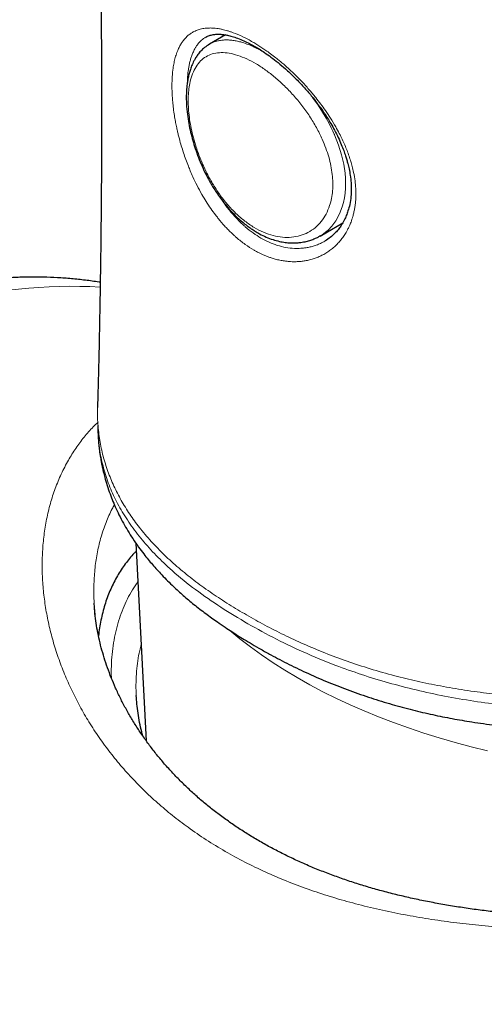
# Model space of a CAD drawing. Header units: millimetres. Extents: x 8 to 1352, y 12 to 1248.
# Tile 82 of 119: x 1211 to 1220, y 467 to 487. Entities that reach past the tile are written whole.
import ezdxf

# ---------------------------------------------------------------- set-up
doc = ezdxf.new("R2010")
doc.units = ezdxf.units.MM

msp = doc.modelspace()

# ---------------------------------------------------------------- linework, layer by layer
at = {"color": 7, "linetype": 'Continuous', "lineweight": 30}
for p, q in [((1215.053, 486.963), (1214.726, 486.774)), ((1214.719, 486.769), (1214.726, 486.773)), ((1216.976, 482.876), (1217.437, 483.143)), ((1216.975, 482.878), (1216.967, 482.873)), ((1213.229, 476.637), (1213.442, 472.616)), ((1213.238, 473.536), (1213.239, 473.531))]:
    msp.add_line(p, q, dxfattribs=at)
at = {"color": 252, "linetype": 'Continuous', "lineweight": 0, "flags": 128}
for points in [[(1216.812, 485.706), (1216.825, 485.689), (1216.936, 485.533), (1217.027, 485.392), (1217.101, 485.268), (1217.159, 485.162), (1217.203, 485.075), (1217.235, 485.008), (1217.256, 484.962), (1217.264, 484.944), (1217.266, 484.939), (1217.267, 484.937), (1217.268, 484.936), (1217.268, 484.935), (1217.268, 484.935), (1217.268, 484.935), (1217.268, 484.935), (1217.268, 484.935), (1217.268, 484.935), (1217.268, 484.935), (1217.35, 484.725), (1217.413, 484.524), (1217.457, 484.334), (1217.483, 484.156), (1217.492, 484.052), (1217.495, 483.949), (1217.493, 483.848), (1217.485, 483.749), (1217.472, 483.652), (1217.452, 483.557), (1217.427, 483.466), (1217.373, 483.325), (1217.294, 483.182), (1217.276, 483.155), (1217.256, 483.127), (1217.235, 483.1), (1217.213, 483.073), (1217.189, 483.047), (1217.164, 483.022), (1217.138, 482.997), (1217.111, 482.972), (1217.016, 482.901), (1216.975, 482.878)], [(1220.38, 472.416), (1220.049, 472.497), (1219.722, 472.584), (1219.4, 472.677), (1219.083, 472.775), (1218.772, 472.879), (1218.466, 472.989), (1218.167, 473.104), (1217.873, 473.224), (1217.587, 473.35), (1217.307, 473.48), (1217.034, 473.616), (1216.769, 473.756), (1216.511, 473.901), (1216.261, 474.051), (1216.019, 474.205), (1215.786, 474.363), (1215.562, 474.525), (1215.346, 474.692), (1215.139, 474.862), (1215.133, 474.867)]]:
    msp.add_lwpolyline(points, dxfattribs=at)
at = {"color": 252, "linetype": 'Continuous', "lineweight": 0}
msp.add_arc((1211.947, 471.16), 10.694, 87.0144, 122.5496, dxfattribs=at)
at = {"color": 7, "linetype": 'Continuous', "lineweight": 30}
for points, knots in [([(1238.67, 484.16), (1238.67, 484.212), (1238.667, 484.392), (1238.662, 484.707), (1238.655, 485.105), (1238.647, 485.512), (1238.638, 485.923), (1238.627, 486.372), (1238.614, 486.859), (1238.599, 487.385), (1238.583, 487.911), (1238.565, 488.439), (1238.546, 488.963), (1238.526, 489.479), (1238.503, 490.026), (1238.477, 490.597), (1238.45, 491.186), (1238.427, 491.627), (1238.412, 491.931), (1238.402, 492.107), (1238.393, 492.273), (1238.385, 492.423), (1238.378, 492.549), (1238.373, 492.651), (1238.368, 492.729), (1238.365, 492.787), (1238.362, 492.839), (1238.359, 492.893), (1238.355, 492.958), (1238.351, 493.033), (1238.345, 493.139), (1238.336, 493.279), (1238.326, 493.461), (1238.31, 493.715), (1238.29, 494.041), (1238.264, 494.44), (1238.237, 494.863), (1238.206, 495.311), (1238.173, 495.784), (1238.137, 496.281), (1238.096, 496.822), (1238.05, 497.408), (1237.999, 498.04), (1237.943, 498.701), (1237.882, 499.392), (1237.817, 500.111), (1237.745, 500.86), (1237.669, 501.637), (1237.586, 502.444), (1237.497, 503.278), (1237.408, 504.077), (1237.321, 504.833), (1237.238, 505.535), (1237.153, 506.234), (1237.066, 506.925), (1236.953, 507.804), (1236.811, 508.864), (1236.639, 510.094), (1236.464, 511.292), (1236.287, 512.457), (1236.109, 513.589), (1235.933, 514.669), (1235.76, 515.698), (1235.59, 516.678), (1235.421, 517.629), (1235.253, 518.553), (1235.112, 519.304), (1235.001, 519.891), (1234.918, 520.321), (1234.836, 520.742), (1234.761, 521.122), (1234.695, 521.453), (1234.639, 521.734), (1234.587, 521.993), (1234.537, 522.242), (1234.488, 522.481), (1234.443, 522.704), (1234.403, 522.896), (1234.369, 523.058), (1234.342, 523.19), (1234.323, 523.282), (1234.311, 523.341), (1234.303, 523.375), (1234.296, 523.409), (1234.287, 523.454), (1234.273, 523.519), (1234.252, 523.622), (1234.222, 523.764), (1234.183, 523.946), (1234.138, 524.159), (1234.086, 524.404), (1234.026, 524.681), (1233.96, 524.987), (1233.888, 525.321), (1233.811, 525.671), (1233.73, 526.035), (1233.646, 526.412), (1233.556, 526.81), (1233.462, 527.222), (1233.367, 527.638), (1233.271, 528.051), (1233.121, 528.693), (1232.916, 529.552), (1232.665, 530.581), (1232.425, 531.543), (1232.197, 532.439), (1231.971, 533.309), (1231.746, 534.159), (1231.521, 534.997), (1231.291, 535.836), (1231.055, 536.682), (1230.811, 537.541), (1230.559, 538.413), (1230.358, 539.095), (1230.212, 539.586), (1230.123, 539.882), (1230.033, 540.179), (1229.943, 540.477), (1229.851, 540.777), (1229.759, 541.078), (1229.668, 541.373), (1229.579, 541.658), (1229.496, 541.924), (1229.419, 542.168), (1229.351, 542.385), (1229.29, 542.577), (1229.237, 542.742), (1229.195, 542.876), (1229.161, 542.981), (1229.136, 543.06), (1229.115, 543.124), (1229.096, 543.183), (1229.073, 543.256), (1229.041, 543.353), (1229.001, 543.48), (1228.954, 543.625), (1228.901, 543.786), (1228.844, 543.963), (1228.779, 544.16), (1228.708, 544.377), (1228.63, 544.613), (1228.539, 544.888), (1228.433, 545.205), (1228.312, 545.566), (1228.181, 545.954), (1228.043, 546.357), (1227.86, 546.892), (1227.635, 547.539), (1227.373, 548.281), (1227.122, 548.984), (1226.88, 549.651), (1226.646, 550.29), (1226.418, 550.902), (1226.199, 551.487), (1226.001, 552.009), (1225.824, 552.47), (1225.665, 552.881), (1225.505, 553.292), (1225.339, 553.713), (1225.168, 554.147), (1224.977, 554.625), (1224.766, 555.148), (1224.533, 555.719), (1224.29, 556.307), (1224.037, 556.912), (1223.776, 557.53), (1223.505, 558.161), (1223.227, 558.803), (1222.937, 559.46), (1222.666, 560.067), (1222.418, 560.617), (1222.199, 561.099), (1221.985, 561.565), (1221.778, 562.014), (1221.579, 562.443), (1221.388, 562.853), (1221.206, 563.244), (1221.031, 563.62), (1220.863, 563.979), (1220.703, 564.324), (1220.55, 564.653), (1220.405, 564.967), (1220.283, 565.231), (1220.182, 565.448), (1220.102, 565.622), (1220.024, 565.789), (1219.951, 565.947), (1219.881, 566.098), (1219.817, 566.237), (1219.76, 566.361), (1219.72, 566.447), (1219.694, 566.502), (1219.678, 566.536), (1219.66, 566.575), (1219.635, 566.63), (1219.594, 566.718), (1219.54, 566.833), (1219.477, 566.968), (1219.413, 567.105), (1219.349, 567.241), (1219.286, 567.377), (1219.223, 567.512), (1219.136, 567.696), (1219.023, 567.935), (1218.88, 568.238), (1218.728, 568.559), (1218.565, 568.899), (1218.392, 569.257), (1218.212, 569.628), (1218.025, 570.009), (1217.832, 570.399), (1217.635, 570.794), (1217.436, 571.186), (1217.239, 571.573), (1217.043, 571.953), (1216.847, 572.327), (1216.616, 572.764), (1216.449, 573.075), (1216.347, 573.264)], [0, 0, 0, 0, 0.001513, 0.005179, 0.009041, 0.012983, 0.016934, 0.020894, 0.025958, 0.031037, 0.036131, 0.041239, 0.046363, 0.05141, 0.056272, 0.062345, 0.0681, 0.073536, 0.075295, 0.077018, 0.078698, 0.080188, 0.08143, 0.082423, 0.083168, 0.083722, 0.084152, 0.084685, 0.08532, 0.086057, 0.086897, 0.088424, 0.090205, 0.092238, 0.095908, 0.099827, 0.103994, 0.108411, 0.113078, 0.117995, 0.123163, 0.129138, 0.135418, 0.142004, 0.148895, 0.156094, 0.163601, 0.171417, 0.179544, 0.187981, 0.19673, 0.203824, 0.211041, 0.21819, 0.225259, 0.232248, 0.245266, 0.257996, 0.270437, 0.282586, 0.294443, 0.306005, 0.316636, 0.327003, 0.337104, 0.346939, 0.356507, 0.36118, 0.365785, 0.370324, 0.374759, 0.378013, 0.381036, 0.383827, 0.386386, 0.389129, 0.391542, 0.393626, 0.39538, 0.396803, 0.397897, 0.398365, 0.398729, 0.399014, 0.399475, 0.400182, 0.401113, 0.402821, 0.404798, 0.407045, 0.409753, 0.41277, 0.416098, 0.419736, 0.423684, 0.427543, 0.431658, 0.436031, 0.440621, 0.445205, 0.449747, 0.454245, 0.466394, 0.478215, 0.488493, 0.498506, 0.508255, 0.517739, 0.527195, 0.536621, 0.546231, 0.556025, 0.566, 0.576153, 0.579543, 0.582952, 0.58638, 0.589827, 0.593292, 0.596777, 0.600269, 0.603558, 0.606705, 0.609546, 0.612081, 0.614312, 0.616238, 0.617859, 0.619005, 0.619928, 0.62063, 0.62126, 0.622004, 0.623188, 0.624668, 0.626446, 0.628284, 0.630359, 0.632671, 0.635218, 0.638001, 0.641019, 0.64495, 0.649217, 0.65382, 0.658711, 0.663574, 0.672872, 0.681836, 0.690163, 0.698182, 0.705895, 0.713302, 0.720406, 0.727209, 0.732343, 0.737295, 0.742287, 0.747455, 0.752799, 0.758316, 0.765164, 0.772259, 0.779597, 0.787177, 0.794994, 0.802901, 0.811033, 0.819386, 0.827957, 0.8343, 0.840521, 0.846528, 0.852321, 0.857903, 0.863181, 0.868257, 0.873132, 0.87781, 0.88229, 0.886575, 0.890664, 0.89456, 0.896909, 0.899182, 0.901379, 0.90349, 0.905395, 0.907346, 0.908961, 0.910241, 0.910728, 0.91114, 0.911558, 0.912264, 0.913283, 0.914994, 0.916787, 0.918572, 0.920346, 0.922111, 0.923867, 0.925612, 0.929306, 0.933245, 0.937436, 0.941877, 0.946568, 0.951507, 0.956452, 0.961622, 0.9669, 0.972111, 0.977255, 0.982335, 0.987351, 0.992306, 1, 1, 1, 1]), ([(1199.95, 554.514), (1199.951, 554.51), (1200.024, 554.33), (1200.169, 553.963), (1200.388, 553.406), (1200.617, 552.816), (1200.852, 552.205), (1201.087, 551.584), (1201.315, 550.975), (1201.536, 550.38), (1201.748, 549.799), (1201.967, 549.195), (1202.19, 548.571), (1202.416, 547.929), (1202.633, 547.307), (1202.839, 546.706), (1203.009, 546.207), (1203.144, 545.805), (1203.247, 545.496), (1203.348, 545.193), (1203.445, 544.898), (1203.54, 544.609), (1203.631, 544.33), (1203.716, 544.068), (1203.792, 543.831), (1203.859, 543.621), (1203.917, 543.44), (1203.966, 543.288), (1204.003, 543.169), (1204.031, 543.082), (1204.05, 543.022), (1204.066, 542.971), (1204.083, 542.916), (1204.11, 542.83), (1204.148, 542.709), (1204.196, 542.557), (1204.248, 542.391), (1204.304, 542.211), (1204.364, 542.018), (1204.433, 541.794), (1204.511, 541.54), (1204.598, 541.252), (1204.692, 540.944), (1204.79, 540.617), (1204.904, 540.237), (1205.032, 539.804), (1205.174, 539.317), (1205.335, 538.762), (1205.513, 538.136), (1205.711, 537.433), (1205.914, 536.698), (1206.122, 535.93), (1206.334, 535.135), (1206.549, 534.313), (1206.767, 533.463), (1206.988, 532.58), (1207.212, 531.665), (1207.439, 530.716), (1207.669, 529.734), (1207.9, 528.718), (1208.102, 527.803), (1208.276, 526.996), (1208.421, 526.314), (1208.561, 525.64), (1208.695, 524.983), (1208.824, 524.341), (1208.947, 523.713), (1209.066, 523.102), (1209.177, 522.513), (1209.283, 521.947), (1209.382, 521.404), (1209.476, 520.885), (1209.566, 520.374), (1209.654, 519.873), (1209.738, 519.384), (1209.815, 518.924), (1209.887, 518.493), (1209.951, 518.103), (1210.008, 517.751), (1210.059, 517.436), (1210.105, 517.146), (1210.147, 516.88), (1210.184, 516.639), (1210.217, 516.424), (1210.245, 516.247), (1210.266, 516.107), (1210.282, 516), (1210.297, 515.9), (1210.313, 515.797), (1210.33, 515.681), (1210.35, 515.55), (1210.376, 515.377), (1210.409, 515.155), (1210.449, 514.879), (1210.494, 514.569), (1210.543, 514.226), (1210.596, 513.849), (1210.652, 513.448), (1210.71, 513.023), (1210.77, 512.576), (1210.833, 512.098), (1210.899, 511.59), (1210.965, 511.069), (1211.031, 510.537), (1211.096, 509.997), (1211.163, 509.436), (1211.23, 508.857), (1211.296, 508.26), (1211.364, 507.646), (1211.439, 506.931), (1211.523, 506.11), (1211.614, 505.177), (1211.703, 504.21), (1211.789, 503.226), (1211.872, 502.225), (1211.95, 501.209), (1212.026, 500.16), (1212.099, 499.08), (1212.167, 497.966), (1212.23, 496.842), (1212.288, 495.709), (1212.34, 494.567), (1212.386, 493.395), (1212.427, 492.193), (1212.463, 490.961), (1212.491, 489.697), (1212.513, 488.403), (1212.527, 487.077), (1212.533, 485.719), (1212.531, 484.338), (1212.52, 482.934), (1212.499, 481.507), (1212.476, 480.323), (1212.456, 479.613), (1212.45, 479.391)], [0, 0, 0, 0, 0.00017, 0.008508, 0.017213, 0.026285, 0.036088, 0.045718, 0.055109, 0.064261, 0.073173, 0.081845, 0.091936, 0.101681, 0.111081, 0.120136, 0.128845, 0.133582, 0.138209, 0.142728, 0.147138, 0.15144, 0.155632, 0.159581, 0.163101, 0.1662, 0.168878, 0.171135, 0.172971, 0.174118, 0.175006, 0.175636, 0.176361, 0.177427, 0.179457, 0.181697, 0.184138, 0.186781, 0.189625, 0.192671, 0.196591, 0.200801, 0.205301, 0.210091, 0.215102, 0.221894, 0.228948, 0.236265, 0.245934, 0.256027, 0.266543, 0.277482, 0.288845, 0.300417, 0.312398, 0.324788, 0.337587, 0.350795, 0.364413, 0.378441, 0.392878, 0.402163, 0.411585, 0.420806, 0.429721, 0.438329, 0.4469, 0.455143, 0.463059, 0.470647, 0.477907, 0.48484, 0.491445, 0.498332, 0.504822, 0.510916, 0.516612, 0.521912, 0.526385, 0.53053, 0.534347, 0.537836, 0.540997, 0.543829, 0.546292, 0.547937, 0.549327, 0.550523, 0.551852, 0.553365, 0.555069, 0.556967, 0.560142, 0.563745, 0.567776, 0.572233, 0.577118, 0.582431, 0.587831, 0.593612, 0.599773, 0.606314, 0.613235, 0.619858, 0.626793, 0.633971, 0.641358, 0.648953, 0.656756, 0.664767, 0.676123, 0.687873, 0.700017, 0.712555, 0.724837, 0.737475, 0.75047, 0.763822, 0.777532, 0.791599, 0.80519, 0.8191, 0.833328, 0.847875, 0.86274, 0.877925, 0.893428, 0.909252, 0.925394, 0.941857, 0.958338, 0.975128, 0.992227, 1, 1, 1, 1]), ([(1214.655, 486.919), (1214.677, 486.93), (1214.719, 486.951), (1214.794, 486.969), (1214.874, 486.978), (1214.951, 486.976), (1215.024, 486.968), (1215.1, 486.955), (1215.19, 486.933), (1215.301, 486.897), (1215.419, 486.848), (1215.532, 486.793), (1215.636, 486.737), (1215.74, 486.675), (1215.853, 486.601), (1215.982, 486.509), (1216.124, 486.399), (1216.282, 486.264), (1216.449, 486.108), (1216.619, 485.933), (1216.778, 485.752), (1216.927, 485.565), (1217.066, 485.369), (1217.18, 485.187), (1217.273, 485.023), (1217.345, 484.879), (1217.406, 484.741), (1217.455, 484.618), (1217.491, 484.515), (1217.518, 484.426), (1217.543, 484.337), (1217.568, 484.232), (1217.592, 484.101), (1217.608, 483.957), (1217.612, 483.814), (1217.604, 483.666), (1217.582, 483.523), (1217.553, 483.412), (1217.527, 483.337), (1217.509, 483.29), (1217.49, 483.244), (1217.466, 483.195), (1217.435, 483.138), (1217.394, 483.072), (1217.34, 482.999), (1217.269, 482.921), (1217.184, 482.844), (1217.116, 482.8), (1217.082, 482.778)], [0, 0, 0, 0, 0.030747, 0.057675, 0.080811, 0.101256, 0.119578, 0.13599, 0.157267, 0.181535, 0.207218, 0.229625, 0.248429, 0.266491, 0.287199, 0.310568, 0.336614, 0.363617, 0.396612, 0.428751, 0.459999, 0.490532, 0.521572, 0.55331, 0.574888, 0.596812, 0.618264, 0.636819, 0.65232, 0.664768, 0.676859, 0.693105, 0.713543, 0.737942, 0.762022, 0.784075, 0.813387, 0.838902, 0.848688, 0.858276, 0.867668, 0.877563, 0.890413, 0.906424, 0.925597, 0.947944, 0.973489, 1, 1, 1, 1]), ([(1214.724, 486.772), (1214.69, 486.751), (1214.628, 486.711), (1214.551, 486.638), (1214.491, 486.566), (1214.446, 486.498), (1214.404, 486.423), (1214.365, 486.337), (1214.332, 486.244), (1214.307, 486.155), (1214.288, 486.069), (1214.274, 485.98), (1214.263, 485.882), (1214.255, 485.759), (1214.255, 485.598), (1214.268, 485.411), (1214.295, 485.215), (1214.331, 485.032), (1214.373, 484.86), (1214.424, 484.69), (1214.484, 484.516), (1214.554, 484.34), (1214.63, 484.175), (1214.699, 484.041), (1214.76, 483.932), (1214.82, 483.833), (1214.89, 483.726), (1214.974, 483.609), (1215.073, 483.484), (1215.182, 483.361), (1215.294, 483.25), (1215.397, 483.158), (1215.489, 483.085), (1215.573, 483.025), (1215.656, 482.97), (1215.758, 482.911), (1215.88, 482.852), (1216.015, 482.801), (1216.145, 482.766), (1216.263, 482.745), (1216.364, 482.736), (1216.46, 482.735), (1216.56, 482.741), (1216.665, 482.758), (1216.761, 482.783), (1216.844, 482.813), (1216.915, 482.844), (1216.959, 482.868), (1216.979, 482.879)], [0, 0, 0, 0, 0.026496, 0.050093, 0.070796, 0.088609, 0.104386, 0.127978, 0.148208, 0.165298, 0.183408, 0.199233, 0.216304, 0.238435, 0.265548, 0.29994, 0.330899, 0.358502, 0.385696, 0.410125, 0.436979, 0.465932, 0.492484, 0.515237, 0.53128, 0.547196, 0.565809, 0.587126, 0.611166, 0.637652, 0.662554, 0.684595, 0.703763, 0.720045, 0.735625, 0.753997, 0.779828, 0.806771, 0.831306, 0.85348, 0.873609, 0.889851, 0.910004, 0.934576, 0.95521, 0.973324, 0.988233, 1, 1, 1, 1]), ([(1217.082, 482.778), (1217.079, 482.776), (1217.076, 482.774), (1217.073, 482.772), (1217.072, 482.772)], [0, 0, 0, 0, 0.89634, 1, 1, 1, 1]), ([(1212.504, 481.934), (1212.496, 481.935), (1212.396, 481.953), (1212.202, 481.979), (1211.92, 482.009), (1211.635, 482.03), (1211.347, 482.041), (1211.055, 482.043), (1210.761, 482.034), (1210.463, 482.017), (1210.163, 481.989), (1209.86, 481.952), (1209.555, 481.905), (1209.248, 481.848), (1208.939, 481.781), (1208.629, 481.705), (1208.317, 481.619), (1208.004, 481.524), (1207.69, 481.418), (1207.375, 481.304), (1207.06, 481.18), (1206.744, 481.047), (1206.429, 480.904), (1206.113, 480.753), (1205.798, 480.593), (1205.496, 480.431), (1205.299, 480.318), (1205.206, 480.266)], [0, 0, 0, 0, 0.003483, 0.043186, 0.083078, 0.12317, 0.16347, 0.203983, 0.24471, 0.285653, 0.326807, 0.368167, 0.409726, 0.451472, 0.493393, 0.535477, 0.577709, 0.620073, 0.662553, 0.705136, 0.747804, 0.790544, 0.833343, 0.876186, 0.919064, 0.961965, 1, 1, 1, 1]), ([(1254.705, 481.067), (1254.663, 481.044), (1254.401, 480.899), (1253.937, 480.622), (1253.297, 480.247), (1252.569, 479.818), (1251.756, 479.337), (1250.865, 478.807), (1249.995, 478.284), (1249.147, 477.772), (1248.438, 477.342), (1247.864, 476.991), (1247.419, 476.718), (1246.986, 476.451), (1246.569, 476.194), (1246.177, 475.95), (1245.809, 475.721), (1245.465, 475.507), (1245.142, 475.305), (1244.872, 475.135), (1244.65, 474.995), (1244.471, 474.882), (1244.295, 474.77), (1244.108, 474.652), (1243.897, 474.517), (1243.662, 474.368), (1243.404, 474.203), (1243.125, 474.024), (1242.82, 473.828), (1242.489, 473.614), (1242.144, 473.39), (1241.784, 473.156), (1241.413, 472.912), (1241.02, 472.653), (1240.606, 472.378), (1240.174, 472.09), (1239.734, 471.794), (1239.3, 471.499), (1238.88, 471.211), (1238.453, 470.915), (1238.019, 470.613), (1237.582, 470.305), (1237.168, 470.01), (1236.777, 469.729), (1236.408, 469.461), (1236.062, 469.207), (1235.739, 468.968), (1235.439, 468.743), (1235.161, 468.533), (1234.904, 468.338), (1234.664, 468.153), (1234.336, 467.899), (1233.922, 467.576), (1233.544, 467.274), (1233.297, 467.074), (1233.172, 466.973), (1233.049, 466.873), (1232.932, 466.777), (1232.825, 466.69), (1232.74, 466.619), (1232.673, 466.564), (1232.615, 466.516), (1232.55, 466.461), (1232.468, 466.393), (1232.368, 466.309), (1232.147, 466.123), (1231.802, 465.83), (1231.331, 465.42), (1230.892, 465.029), (1230.488, 464.66), (1230.12, 464.318), (1229.733, 463.95), (1229.327, 463.555), (1228.978, 463.206), (1228.689, 462.912), (1228.467, 462.681), (1228.245, 462.447), (1228.032, 462.219), (1227.845, 462.016), (1227.684, 461.84), (1227.547, 461.688), (1227.435, 461.564), (1227.353, 461.471), (1227.306, 461.418), (1227.281, 461.39), (1227.269, 461.375), (1227.242, 461.345), (1227.19, 461.286), (1227.105, 461.187), (1226.993, 461.058), (1226.855, 460.897), (1226.692, 460.703), (1226.504, 460.478), (1226.295, 460.221), (1226.065, 459.937), (1225.818, 459.626), (1225.556, 459.286), (1225.28, 458.913), (1224.992, 458.504), (1224.692, 458.059), (1224.383, 457.577), (1224.066, 457.059), (1223.743, 456.505), (1223.416, 455.915), (1223.124, 455.362), (1222.868, 454.853), (1222.651, 454.405), (1222.445, 453.964), (1222.257, 453.545), (1222.088, 453.157), (1221.938, 452.8), (1221.806, 452.474), (1221.689, 452.177), (1221.587, 451.912), (1221.5, 451.68), (1221.427, 451.478), (1221.364, 451.302), (1221.311, 451.153), (1221.268, 451.028), (1221.235, 450.933), (1221.21, 450.86), (1221.189, 450.797), (1221.165, 450.723), (1221.133, 450.629), (1221.094, 450.509), (1221.048, 450.365), (1220.991, 450.185), (1220.924, 449.969), (1220.852, 449.726), (1220.78, 449.477), (1220.711, 449.232), (1220.646, 448.991), (1220.558, 448.65), (1220.452, 448.215), (1220.353, 447.77), (1220.282, 447.42), (1220.232, 447.163), (1220.187, 446.918), (1220.148, 446.686), (1220.113, 446.469), (1220.087, 446.296), (1220.068, 446.17), (1220.057, 446.091), (1220.048, 446.02), (1220.037, 445.942), (1220.024, 445.843), (1220.009, 445.72), (1219.991, 445.571), (1219.968, 445.363), (1219.944, 445.113), (1219.921, 444.836), (1219.903, 444.583), (1219.889, 444.355), (1219.881, 444.165), (1219.874, 443.997), (1219.87, 443.835), (1219.866, 443.647), (1219.864, 443.435), (1219.865, 443.198), (1219.869, 443.033), (1219.871, 442.946)], [0, 0, 0, 0, 0.002771, 0.0175313, 0.0322316, 0.0469215, 0.0679214, 0.0885732, 0.1087199, 0.1283618, 0.1474994, 0.1579964, 0.1683354, 0.1784868, 0.1881865, 0.1973726, 0.2058949, 0.2139219, 0.221454, 0.2284911, 0.2329077, 0.2371045, 0.2410839, 0.245356, 0.2503059, 0.2559333, 0.2618599, 0.2683888, 0.2755201, 0.2832538, 0.2915899, 0.2997568, 0.3084295, 0.3176079, 0.3272922, 0.3374821, 0.3479085, 0.3581115, 0.3679446, 0.3774077, 0.3881912, 0.3984507, 0.4081861, 0.417397, 0.4260834, 0.4342452, 0.4418823, 0.4489946, 0.4555823, 0.4616452, 0.4672587, 0.4727191, 0.4851036, 0.4968047, 0.4998464, 0.5028384, 0.5057804, 0.5086704, 0.5112775, 0.513448, 0.5148469, 0.5160667, 0.5176231, 0.5195976, 0.5219905, 0.5247907, 0.5355745, 0.5469918, 0.5590429, 0.5676257, 0.5766495, 0.5862014, 0.5962814, 0.6068898, 0.6123926, 0.6180278, 0.6237867, 0.6292885, 0.6343296, 0.6381755, 0.6416972, 0.6448975, 0.6468393, 0.6480928, 0.6485461, 0.6487943, 0.6490754, 0.6506271, 0.6528626, 0.6557819, 0.6594158, 0.663742, 0.6687591, 0.6744154, 0.6806481, 0.6873299, 0.6945608, 0.7023335, 0.710646, 0.7195911, 0.7290863, 0.7391285, 0.7497115, 0.7608339, 0.7724974, 0.7806408, 0.789028, 0.7972011, 0.8048261, 0.8119032, 0.8183209, 0.8242109, 0.8295734, 0.8344091, 0.8385169, 0.8421499, 0.8453086, 0.8479932, 0.8502042, 0.8520392, 0.8531439, 0.8541512, 0.8554112, 0.8571143, 0.8592604, 0.861849, 0.8648799, 0.8689741, 0.8734947, 0.8779759, 0.8823926, 0.8867447, 0.8910324, 0.900884, 0.9103782, 0.9153204, 0.9200401, 0.9245342, 0.9288032, 0.9328472, 0.9365824, 0.9383893, 0.939859, 0.9410081, 0.9423717, 0.9442085, 0.9465181, 0.9493002, 0.9525541, 0.9582195, 0.9634766, 0.9682915, 0.972665, 0.9765976, 0.9792317, 0.982372, 0.9860199, 0.9901744, 0.9948348, 1, 1, 1, 1]), ([(1212.454, 479.022), (1212.455, 478.974), (1212.457, 478.886), (1212.464, 478.766), (1212.472, 478.668), (1212.48, 478.591), (1212.488, 478.518), (1212.498, 478.447), (1212.511, 478.367), (1212.525, 478.288), (1212.541, 478.205), (1212.558, 478.127), (1212.575, 478.058), (1212.591, 477.994), (1212.609, 477.927), (1212.641, 477.82), (1212.686, 477.682), (1212.746, 477.521), (1212.812, 477.366), (1212.887, 477.205), (1212.973, 477.044), (1213.067, 476.882), (1213.169, 476.72), (1213.278, 476.564), (1213.383, 476.423), (1213.478, 476.305), (1213.567, 476.199), (1213.659, 476.094), (1213.761, 475.984), (1213.874, 475.868), (1214.018, 475.728), (1214.195, 475.568), (1214.413, 475.385), (1214.644, 475.206), (1214.858, 475.052), (1215.036, 474.93), (1215.174, 474.84), (1215.303, 474.757), (1215.441, 474.672), (1215.599, 474.578), (1215.779, 474.474), (1216.028, 474.335), (1216.348, 474.168), (1216.741, 473.98), (1217.153, 473.801), (1217.577, 473.636), (1218.005, 473.488), (1218.432, 473.358), (1218.851, 473.245), (1219.26, 473.149), (1219.662, 473.068), (1220.086, 472.996), (1220.541, 472.933), (1221.031, 472.882), (1221.533, 472.845), (1222.046, 472.823), (1222.572, 472.817), (1223.116, 472.826), (1223.678, 472.853), (1224.256, 472.898), (1224.848, 472.962), (1225.448, 473.042), (1226.043, 473.138), (1226.645, 473.251), (1227.246, 473.379), (1227.847, 473.522), (1228.427, 473.673), (1228.993, 473.831), (1229.548, 473.998), (1230.129, 474.184), (1230.734, 474.39), (1231.371, 474.62), (1231.958, 474.843), (1232.33, 474.994), (1232.492, 475.06)], [0, 0, 0, 0, 0.0077124, 0.0143262, 0.0198401, 0.0243356, 0.0282513, 0.0326077, 0.0365729, 0.0412642, 0.0460533, 0.050561, 0.054491, 0.0578437, 0.06141, 0.0659007, 0.0761032, 0.0850873, 0.0938297, 0.1032422, 0.113454, 0.1228783, 0.1327166, 0.1436017, 0.152704, 0.1599714, 0.1669337, 0.1738221, 0.1812478, 0.189527, 0.1979587, 0.2110579, 0.2249278, 0.2393852, 0.253207, 0.2622254, 0.2697767, 0.2763044, 0.2835541, 0.2921012, 0.301621, 0.3119604, 0.3307549, 0.3498519, 0.3692864, 0.3885657, 0.4074941, 0.4256999, 0.4431677, 0.4598887, 0.4758613, 0.4916237, 0.5102977, 0.5292858, 0.5485897, 0.5682046, 0.5881654, 0.6088736, 0.6303892, 0.6526558, 0.6756291, 0.6993256, 0.7231476, 0.7463933, 0.7717812, 0.7965143, 0.8206117, 0.8443915, 0.8681611, 0.8919341, 0.9199788, 0.9481813, 0.9775186, 1, 1, 1, 1]), ([(1213.238, 476.471), (1213.223, 476.458), (1213.141, 476.38), (1213.01, 476.213), (1212.849, 475.971), (1212.714, 475.704), (1212.604, 475.418), (1212.525, 475.111), (1212.481, 474.886), (1212.472, 474.761), (1212.471, 474.748)], [0, 0, 0, 0, 0.032476, 0.18566, 0.343498, 0.50147, 0.659318, 0.819873, 0.980666, 1, 1, 1, 1]), ([(1235.998, 469.159), (1235.964, 469.172), (1235.864, 469.207), (1235.693, 469.259), (1235.485, 469.314), (1235.27, 469.363), (1235.048, 469.405), (1234.819, 469.441), (1234.583, 469.471), (1234.343, 469.496), (1234.1, 469.515), (1233.855, 469.53), (1233.607, 469.54), (1233.356, 469.546), (1233.1, 469.548), (1232.84, 469.547), (1232.577, 469.543), (1232.31, 469.536), (1232.039, 469.526), (1231.764, 469.514), (1231.486, 469.499), (1231.203, 469.482), (1230.916, 469.464), (1230.624, 469.444), (1230.33, 469.422), (1230.034, 469.399), (1229.736, 469.376), (1229.434, 469.351), (1229.128, 469.326), (1228.817, 469.3), (1228.503, 469.274), (1228.185, 469.248), (1227.864, 469.222), (1227.539, 469.196), (1227.213, 469.171), (1226.884, 469.146), (1226.553, 469.123), (1226.219, 469.101), (1225.881, 469.08), (1225.542, 469.061), (1225.2, 469.044), (1224.856, 469.029), (1224.512, 469.016), (1224.166, 469.007), (1223.821, 469), (1223.476, 468.996), (1223.132, 468.996), (1222.789, 469), (1222.447, 469.008), (1222.106, 469.02), (1221.766, 469.036), (1221.429, 469.057), (1221.094, 469.083), (1220.761, 469.114), (1220.433, 469.15), (1220.109, 469.192), (1219.788, 469.239), (1219.471, 469.292), (1219.159, 469.35), (1218.854, 469.414), (1218.555, 469.483), (1218.261, 469.558), (1217.972, 469.639), (1217.688, 469.726), (1217.41, 469.82), (1217.137, 469.919), (1216.87, 470.024), (1216.611, 470.135), (1216.358, 470.253), (1216.111, 470.376), (1215.869, 470.505), (1215.635, 470.64), (1215.408, 470.781), (1215.189, 470.927), (1214.976, 471.078), (1214.769, 471.236), (1214.57, 471.399), (1214.379, 471.567), (1214.196, 471.74), (1214.021, 471.917), (1213.854, 472.099), (1213.694, 472.285), (1213.543, 472.476), (1213.4, 472.671), (1213.265, 472.87), (1213.138, 473.073), (1213.021, 473.278), (1212.913, 473.484), (1212.816, 473.69), (1212.729, 473.896), (1212.651, 474.101), (1212.583, 474.306), (1212.525, 474.509), (1212.476, 474.71), (1212.437, 474.91), (1212.408, 475.107), (1212.389, 475.276), (1212.384, 475.378), (1212.382, 475.417)], [0, 0, 0, 0, 0.006278, 0.018064, 0.029889, 0.04168, 0.053397, 0.065294, 0.077146, 0.088809, 0.100252, 0.111455, 0.122406, 0.13332, 0.144088, 0.154725, 0.165249, 0.175674, 0.186017, 0.196305, 0.206401, 0.216553, 0.226691, 0.236784, 0.246807, 0.256731, 0.26653, 0.276303, 0.286188, 0.296066, 0.305949, 0.315847, 0.325773, 0.335738, 0.345719, 0.355643, 0.365625, 0.375663, 0.385758, 0.395906, 0.406104, 0.416346, 0.426627, 0.436939, 0.447275, 0.457625, 0.46798, 0.478326, 0.488702, 0.499136, 0.509566, 0.520003, 0.530453, 0.540928, 0.551427, 0.561759, 0.572231, 0.582695, 0.593112, 0.603448, 0.613682, 0.62398, 0.634294, 0.644584, 0.654867, 0.665157, 0.675467, 0.685796, 0.695949, 0.706297, 0.716653, 0.727, 0.737323, 0.747614, 0.758015, 0.768466, 0.778924, 0.789396, 0.799892, 0.810421, 0.820993, 0.831616, 0.842301, 0.853056, 0.863889, 0.87481, 0.885784, 0.896647, 0.907479, 0.918283, 0.929064, 0.939825, 0.950572, 0.96131, 0.972045, 0.982786, 0.993537, 1, 1, 1, 1]), ([(1213.37, 472.718), (1213.362, 472.745), (1213.337, 472.837), (1213.305, 472.991), (1213.272, 473.18), (1213.249, 473.362), (1213.241, 473.479), (1213.238, 473.536)], [0, 0, 0, 0, 0.096735, 0.327375, 0.556404, 0.783599, 1, 1, 1, 1])]:
    msp.add_open_spline(points, degree=3, knots=knots, dxfattribs=at)
at = {"color": 252, "linetype": 'Continuous', "lineweight": 0}
for points, knots in [([(1215.607, 486.818), (1215.539, 486.855), (1215.403, 486.93), (1215.253, 486.993), (1215.151, 487.028), (1215.093, 487.047), (1215.037, 487.062), (1214.994, 487.073), (1214.957, 487.081), (1214.922, 487.087), (1214.87, 487.095), (1214.803, 487.102), (1214.724, 487.104), (1214.633, 487.098), (1214.542, 487.082), (1214.467, 487.057), (1214.406, 487.029), (1214.351, 486.997), (1214.293, 486.954), (1214.236, 486.9), (1214.187, 486.84), (1214.144, 486.776), (1214.106, 486.707), (1214.077, 486.641), (1214.055, 486.58), (1214.038, 486.528), (1214.023, 486.476), (1214.011, 486.423), (1214, 486.369), (1213.99, 486.312), (1213.981, 486.249), (1213.974, 486.184), (1213.97, 486.121), (1213.967, 486.066), (1213.965, 486.025), (1213.964, 485.994), (1213.964, 485.957), (1213.963, 485.897), (1213.965, 485.813), (1213.97, 485.712), (1213.979, 485.597), (1213.993, 485.466), (1214.011, 485.333), (1214.032, 485.211), (1214.053, 485.105), (1214.073, 485.014), (1214.093, 484.93), (1214.119, 484.83), (1214.153, 484.709), (1214.197, 484.569), (1214.245, 484.431), (1214.292, 484.307), (1214.34, 484.188), (1214.398, 484.058), (1214.475, 483.898), (1214.565, 483.731), (1214.659, 483.575), (1214.751, 483.436), (1214.832, 483.325), (1214.892, 483.248), (1214.933, 483.197), (1214.973, 483.15), (1215.022, 483.094), (1215.081, 483.031), (1215.15, 482.96), (1215.217, 482.898), (1215.317, 482.808), (1215.451, 482.703), (1215.579, 482.62), (1215.658, 482.575), (1215.689, 482.558), (1215.73, 482.537), (1215.78, 482.512), (1215.828, 482.49), (1215.87, 482.473), (1215.903, 482.46), (1215.935, 482.448), (1215.968, 482.436), (1216.018, 482.42), (1216.091, 482.399), (1216.181, 482.379), (1216.267, 482.365), (1216.342, 482.358), (1216.404, 482.354), (1216.452, 482.353), (1216.494, 482.354), (1216.54, 482.356), (1216.599, 482.361), (1216.676, 482.372), (1216.749, 482.387), (1216.81, 482.403), (1216.854, 482.417), (1216.896, 482.432), (1216.936, 482.448), (1216.975, 482.465), (1217.013, 482.483), (1217.065, 482.511), (1217.132, 482.551), (1217.211, 482.609), (1217.287, 482.674), (1217.357, 482.746), (1217.421, 482.823), (1217.469, 482.892), (1217.506, 482.951), (1217.536, 483.006), (1217.571, 483.076), (1217.608, 483.165), (1217.638, 483.257), (1217.662, 483.346), (1217.679, 483.427), (1217.69, 483.499), (1217.696, 483.559), (1217.7, 483.607), (1217.703, 483.657), (1217.706, 483.736), (1217.703, 483.848), (1217.689, 484.001), (1217.663, 484.15), (1217.632, 484.283), (1217.601, 484.394), (1217.566, 484.502), (1217.526, 484.613), (1217.479, 484.727), (1217.426, 484.843), (1217.365, 484.966), (1217.287, 485.109), (1217.193, 485.265), (1217.09, 485.419), (1216.989, 485.559), (1216.878, 485.702), (1216.745, 485.862), (1216.596, 486.025), (1216.452, 486.17), (1216.344, 486.27), (1216.275, 486.332), (1216.235, 486.367), (1216.191, 486.404), (1216.13, 486.455), (1216.044, 486.523), (1215.962, 486.585), (1215.896, 486.632), (1215.854, 486.662), (1215.813, 486.689), (1215.773, 486.716), (1215.732, 486.742), (1215.691, 486.768), (1215.649, 486.793), (1215.621, 486.809), (1215.607, 486.818)], [0, 0, 0, 0, 0.017701, 0.035198, 0.040663, 0.04611, 0.051541, 0.056956, 0.058778, 0.062415, 0.067731, 0.07472, 0.08338, 0.093703, 0.105684, 0.11651, 0.123042, 0.131337, 0.140521, 0.150595, 0.160332, 0.16863, 0.177348, 0.186484, 0.191781, 0.197207, 0.202476, 0.207456, 0.212445, 0.217442, 0.222809, 0.228749, 0.233863, 0.238156, 0.241627, 0.243586, 0.245311, 0.250054, 0.257067, 0.263814, 0.271837, 0.28114, 0.29052, 0.298404, 0.30528, 0.311145, 0.315995, 0.321427, 0.330349, 0.339306, 0.348219, 0.357088, 0.363409, 0.371428, 0.383002, 0.395755, 0.406209, 0.416624, 0.427001, 0.432343, 0.435508, 0.439527, 0.444399, 0.450123, 0.456701, 0.464131, 0.468694, 0.484335, 0.499973, 0.501903, 0.504562, 0.508013, 0.512255, 0.517288, 0.520188, 0.522846, 0.52555, 0.528301, 0.531097, 0.538224, 0.546462, 0.553749, 0.560087, 0.565474, 0.569644, 0.572707, 0.576375, 0.581651, 0.588536, 0.597028, 0.601617, 0.605696, 0.609706, 0.613646, 0.617516, 0.621317, 0.62505, 0.633674, 0.642592, 0.651806, 0.660762, 0.6697, 0.678623, 0.682811, 0.688011, 0.694675, 0.702799, 0.712375, 0.718498, 0.725092, 0.732157, 0.73564, 0.739258, 0.743061, 0.747052, 0.757089, 0.768144, 0.780229, 0.788822, 0.796145, 0.803663, 0.811375, 0.819282, 0.827382, 0.835672, 0.845148, 0.857858, 0.869171, 0.87909, 0.889161, 0.902134, 0.916807, 0.929463, 0.940088, 0.94435, 0.947152, 0.95021, 0.955354, 0.962588, 0.971917, 0.975824, 0.979161, 0.982535, 0.985949, 0.989402, 0.992894, 0.996427, 1, 1, 1, 1]), ([(1214.277, 485.995), (1214.277, 486.019), (1214.279, 486.104), (1214.29, 486.21), (1214.307, 486.318), (1214.323, 486.397), (1214.343, 486.472), (1214.363, 486.534), (1214.382, 486.583), (1214.398, 486.621), (1214.417, 486.659), (1214.434, 486.691), (1214.45, 486.717), (1214.465, 486.74), (1214.483, 486.765), (1214.505, 486.794), (1214.534, 486.825), (1214.567, 486.857), (1214.607, 486.89), (1214.638, 486.908), (1214.654, 486.918)], [0, 0, 0, 0, 0.050931, 0.183308, 0.251174, 0.320156, 0.390262, 0.461499, 0.502582, 0.544959, 0.588632, 0.633601, 0.660711, 0.688915, 0.722372, 0.765242, 0.81447, 0.870054, 0.931994, 1, 1, 1, 1]), ([(1214.726, 486.773), (1214.741, 486.781), (1214.772, 486.799), (1214.822, 486.819), (1214.882, 486.839), (1214.944, 486.852), (1215.006, 486.859), (1215.053, 486.861), (1215.094, 486.861), (1215.135, 486.859), (1215.18, 486.855), (1215.226, 486.849), (1215.271, 486.841), (1215.317, 486.831), (1215.389, 486.812), (1215.487, 486.781), (1215.572, 486.744), (1215.613, 486.726)], [0, 0, 0, 0, 0.064101, 0.137877, 0.204298, 0.298644, 0.372561, 0.426047, 0.462545, 0.512834, 0.562445, 0.61138, 0.659638, 0.707219, 0.754126, 0.879607, 1, 1, 1, 1]), ([(1215.613, 486.726), (1215.647, 486.71), (1215.714, 486.678), (1215.806, 486.627), (1215.865, 486.59), (1215.889, 486.575)], [0, 0, 0, 0, 0.370823, 0.743903, 1, 1, 1, 1]), ([(1215.486, 486.474), (1215.549, 486.443), (1215.675, 486.38), (1215.868, 486.252), (1216.062, 486.102), (1216.252, 485.93), (1216.435, 485.739), (1216.607, 485.531), (1216.765, 485.311), (1216.905, 485.08), (1217.013, 484.862), (1217.095, 484.662), (1217.155, 484.482), (1217.198, 484.303), (1217.226, 484.128), (1217.238, 483.958), (1217.233, 483.794), (1217.211, 483.639), (1217.169, 483.478), (1217.101, 483.317), (1217.001, 483.165), (1216.877, 483.04), (1216.733, 482.944), (1216.572, 482.879), (1216.397, 482.846), (1216.212, 482.846), (1216.021, 482.88), (1215.827, 482.947), (1215.634, 483.045), (1215.445, 483.174), (1215.263, 483.332), (1215.091, 483.514), (1214.931, 483.718), (1214.786, 483.942), (1214.657, 484.179), (1214.545, 484.426), (1214.461, 484.658), (1214.398, 484.87), (1214.354, 485.059), (1214.321, 485.243), (1214.301, 485.422), (1214.292, 485.595), (1214.296, 485.757), (1214.312, 485.909), (1214.344, 486.064), (1214.395, 486.215), (1214.471, 486.353), (1214.568, 486.462), (1214.683, 486.542), (1214.816, 486.59), (1214.964, 486.608), (1215.127, 486.595), (1215.301, 486.553), (1215.424, 486.5), (1215.486, 486.474)], [0, 0, 0, 0, 0.0209116, 0.0416219, 0.0624806, 0.0834332, 0.1041453, 0.1249662, 0.145937, 0.1666518, 0.1874704, 0.2032042, 0.2187626, 0.234305, 0.2499911, 0.2656405, 0.2811637, 0.296724, 0.3124836, 0.3332798, 0.353971, 0.374931, 0.3958087, 0.4165137, 0.4374018, 0.4583573, 0.479109, 0.5000056, 0.5208954, 0.5416434, 0.5625979, 0.5834645, 0.6041683, 0.6250598, 0.6460213, 0.6667223, 0.6875251, 0.7033186, 0.7188947, 0.7344123, 0.7500322, 0.7657458, 0.7812932, 0.7968366, 0.8125383, 0.8333442, 0.8540495, 0.8750253, 0.8958301, 0.9165421, 0.9375159, 0.9583733, 0.9790847, 1, 1, 1, 1]), ([(1217.072, 482.772), (1217.043, 482.756), (1216.987, 482.726), (1216.901, 482.691), (1216.816, 482.664), (1216.735, 482.645), (1216.658, 482.632), (1216.586, 482.625), (1216.518, 482.623), (1216.417, 482.624), (1216.281, 482.64), (1216.107, 482.682), (1215.938, 482.746), (1215.773, 482.831), (1215.612, 482.935), (1215.489, 483.031), (1215.403, 483.108), (1215.351, 483.157), (1215.3, 483.209), (1215.249, 483.262), (1215.199, 483.318), (1215.142, 483.385), (1215.077, 483.468), (1215.024, 483.539), (1214.996, 483.582), (1214.992, 483.588)], [0, 0, 0, 0, 0.047013, 0.091845, 0.133915, 0.173221, 0.209765, 0.243548, 0.274569, 0.302832, 0.381355, 0.458152, 0.533253, 0.60669, 0.680133, 0.755237, 0.780656, 0.806265, 0.832064, 0.858055, 0.884239, 0.910616, 0.948974, 0.992215, 1, 1, 1, 1]), ([(1232.746, 476.658), (1232.544, 476.533), (1232.146, 476.285), (1231.542, 475.945), (1230.944, 475.632), (1230.35, 475.347), (1229.703, 475.061), (1229.001, 474.782), (1228.244, 474.514), (1227.501, 474.282), (1226.771, 474.081), (1226.055, 473.911), (1225.347, 473.77), (1224.649, 473.657), (1223.961, 473.571), (1223.285, 473.513), (1222.648, 473.483), (1222.051, 473.477), (1221.496, 473.492), (1220.954, 473.526), (1220.428, 473.577), (1219.918, 473.645), (1219.425, 473.729), (1218.95, 473.826), (1218.473, 473.942), (1217.997, 474.077), (1217.524, 474.232), (1217.075, 474.4), (1216.648, 474.579), (1216.241, 474.768), (1215.852, 474.967), (1215.48, 475.174), (1215.121, 475.389), (1214.777, 475.613), (1214.447, 475.849), (1214.135, 476.097), (1213.841, 476.358), (1213.569, 476.634), (1213.33, 476.911), (1213.123, 477.19), (1212.948, 477.468), (1212.796, 477.757), (1212.669, 478.056), (1212.569, 478.367), (1212.496, 478.687), (1212.457, 479.018), (1212.442, 479.253), (1212.452, 479.379), (1212.452, 479.39)], [0, 0, 0, 0, 0.027595, 0.054468, 0.080661, 0.106212, 0.131157, 0.162958, 0.193842, 0.223872, 0.252362, 0.280131, 0.307194, 0.333574, 0.359296, 0.384397, 0.408918, 0.42991, 0.450471, 0.470628, 0.490402, 0.509807, 0.528855, 0.547551, 0.565895, 0.58642, 0.60653, 0.62631, 0.64583, 0.665148, 0.684313, 0.70336, 0.722406, 0.741571, 0.76089, 0.780409, 0.800189, 0.820299, 0.840824, 0.859169, 0.877864, 0.896912, 0.916318, 0.936091, 0.956248, 0.97681, 0.997801, 1, 1, 1, 1]), ([(1235.988, 469.152), (1235.986, 469.152), (1235.925, 469.173), (1235.797, 469.209), (1235.586, 469.264), (1235.344, 469.314), (1235.067, 469.361), (1234.772, 469.398), (1234.459, 469.428), (1234.129, 469.448), (1233.78, 469.461), (1233.413, 469.465), (1233.032, 469.462), (1232.639, 469.451), (1232.234, 469.434), (1231.811, 469.411), (1231.371, 469.381), (1230.916, 469.347), (1230.445, 469.308), (1229.959, 469.265), (1229.48, 469.22), (1229.013, 469.176), (1228.56, 469.132), (1228.098, 469.088), (1227.628, 469.044), (1227.152, 469.001), (1226.669, 468.959), (1226.18, 468.918), (1225.688, 468.881), (1225.194, 468.848), (1224.699, 468.818), (1224.201, 468.794), (1223.7, 468.775), (1223.2, 468.763), (1222.699, 468.758), (1222.199, 468.76), (1221.69, 468.772), (1221.176, 468.794), (1220.655, 468.828), (1220.138, 468.874), (1219.624, 468.933), (1219.117, 469.007), (1218.616, 469.095), (1218.122, 469.199), (1217.642, 469.318), (1217.177, 469.452), (1216.727, 469.601), (1216.287, 469.767), (1215.858, 469.951), (1215.444, 470.151), (1215.043, 470.369), (1214.657, 470.605), (1214.299, 470.85), (1213.97, 471.1), (1213.667, 471.355), (1213.38, 471.622), (1213.109, 471.901), (1212.855, 472.191), (1212.618, 472.492), (1212.4, 472.801), (1212.201, 473.119), (1212.023, 473.44), (1211.864, 473.767), (1211.725, 474.099), (1211.606, 474.435), (1211.507, 474.773), (1211.429, 475.113), (1211.371, 475.453), (1211.335, 475.794), (1211.32, 476.133), (1211.328, 476.469), (1211.358, 476.8), (1211.411, 477.125), (1211.487, 477.441), (1211.586, 477.747), (1211.708, 478.042), (1211.849, 478.314), (1212.004, 478.563), (1212.174, 478.789), (1212.326, 478.966), (1212.427, 479.061), (1212.46, 479.092)], [0, 0, 0, 0, 0.000406, 0.010531, 0.020656, 0.033527, 0.046416, 0.059457, 0.072499, 0.085628, 0.098758, 0.112059, 0.125387, 0.138259, 0.151156, 0.164261, 0.177366, 0.190585, 0.203805, 0.217246, 0.230718, 0.242445, 0.254193, 0.266092, 0.277992, 0.289972, 0.301952, 0.314085, 0.326237, 0.338327, 0.350435, 0.362681, 0.374928, 0.387247, 0.399567, 0.412026, 0.424503, 0.437687, 0.450894, 0.464271, 0.477649, 0.49112, 0.504591, 0.518244, 0.531923, 0.545189, 0.558479, 0.571968, 0.585457, 0.599057, 0.612656, 0.626467, 0.640307, 0.652809, 0.665331, 0.678018, 0.690705, 0.703478, 0.716252, 0.729191, 0.742152, 0.754945, 0.767758, 0.780727, 0.793697, 0.80675, 0.819802, 0.833016, 0.846252, 0.859654, 0.873079, 0.8867, 0.900321, 0.914052, 0.927783, 0.941728, 0.955704, 0.968335, 0.980991, 0.993843, 1, 1, 1, 1]), ([(1212.462, 479.021), (1212.461, 478.935), (1212.46, 478.735), (1212.508, 478.418), (1212.59, 478.073), (1212.712, 477.731), (1212.875, 477.394), (1213.079, 477.062), (1213.322, 476.737), (1213.601, 476.421), (1213.948, 476.084), (1214.374, 475.733), (1214.885, 475.373), (1215.432, 475.036), (1216.01, 474.717), (1216.628, 474.419), (1217.234, 474.168), (1217.817, 473.961), (1218.364, 473.794), (1218.928, 473.647), (1219.507, 473.522), (1220.098, 473.42), (1220.7, 473.34), (1221.308, 473.283), (1221.987, 473.244), (1222.735, 473.229), (1223.544, 473.247), (1224.393, 473.302), (1225.273, 473.395), (1226.181, 473.527), (1227.066, 473.689), (1227.928, 473.877), (1228.84, 474.106), (1229.795, 474.376), (1230.787, 474.693), (1231.752, 475.031), (1232.375, 475.274), (1232.686, 475.395)], [0, 0, 0, 0, 0.0167811, 0.0395745, 0.0623922, 0.0852203, 0.1080588, 0.1310169, 0.154106, 0.1771861, 0.2001136, 0.2304406, 0.2605696, 0.2903749, 0.3200704, 0.3500331, 0.3803869, 0.4033837, 0.4264237, 0.4494561, 0.4724348, 0.495374, 0.51832, 0.5412671, 0.5641949, 0.5946749, 0.6249587, 0.6549185, 0.6903734, 0.7254467, 0.7602703, 0.7949334, 0.8294866, 0.8724299, 0.9150908, 0.957585, 1, 1, 1, 1]), ([(1212.794, 477.411), (1212.778, 477.385), (1212.712, 477.273), (1212.62, 477.058), (1212.519, 476.767), (1212.445, 476.459), (1212.396, 476.138), (1212.373, 475.806), (1212.373, 475.48), (1212.394, 475.263), (1212.404, 475.162)], [0, 0, 0, 0, 0.043238, 0.181874, 0.320614, 0.45926, 0.598956, 0.738744, 0.878449, 1, 1, 1, 1]), ([(1212.732, 473.891), (1212.731, 473.913), (1212.726, 474.016), (1212.732, 474.197), (1212.749, 474.435), (1212.783, 474.666), (1212.831, 474.889), (1212.892, 475.103), (1212.967, 475.307), (1213.056, 475.501), (1213.156, 475.685), (1213.233, 475.797), (1213.27, 475.852)], [0, 0, 0, 0, 0.0280371, 0.1371556, 0.2462733, 0.3561049, 0.466105, 0.5731968, 0.6804538, 0.7884926, 0.8965307, 1, 1, 1, 1]), ([(1213.338, 474.574), (1213.327, 474.534), (1213.299, 474.427), (1213.267, 474.246), (1213.241, 474.031), (1213.231, 473.81), (1213.23, 473.644), (1213.237, 473.552), (1213.238, 473.536)], [0, 0, 0, 0, 0.125411, 0.333003, 0.540597, 0.749439, 0.958284, 1, 1, 1, 1])]:
    msp.add_open_spline(points, degree=3, knots=knots, dxfattribs=at)

doc.saveas('drawing.dxf')
